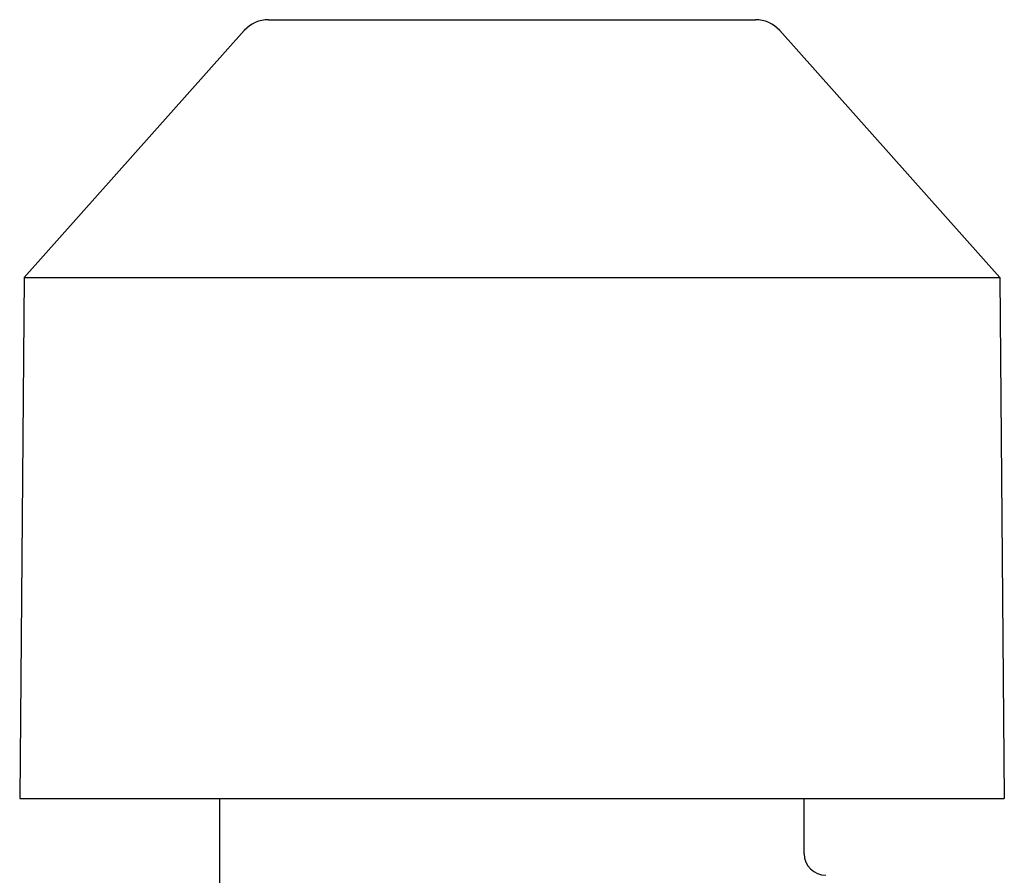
# Model space of a CAD drawing. Header units: millimetres. Extents: x 231 to 1594, y -18 to 379.
# Tile 3 of 5: x 297 to 343, y 232 to 271. Entities that reach past the tile are written whole.
import ezdxf

# ---------------------------------------------------------------- set-up
doc = ezdxf.new("R2010")
doc.units = ezdxf.units.MM
doc.layers.add('DETAIL', color=2, linetype='Continuous')

msp = doc.modelspace()

# ---------------------------------------------------------------- linework, layer by layer
at = {"layer": 'DETAIL'}
for p, q in [((308.998, 271.357), (331.498, 271.357)), ((307.878, 270.854), (297.708, 259.433)), ((332.618, 270.854), (342.788, 259.433)), ((297.708, 259.433), (297.498, 235.357)), ((297.708, 259.433), (342.788, 259.433)), ((342.788, 259.433), (342.998, 235.357)), ((297.498, 235.357), (342.998, 235.357)), ((306.748, 231.207), (306.748, 235.357)), ((333.748, 232.807), (333.748, 235.357))]:
    msp.add_line(p, q, dxfattribs=at)
for centre, radius, start, end in [((308.998, 269.857), 1.5, 90, 138.3166), ((331.498, 269.857), 1.5, 41.6834, 90), ((334.748, 232.807), 1, 180, 270)]:
    msp.add_arc(centre, radius, start, end, dxfattribs=at)

doc.saveas('drawing.dxf')
